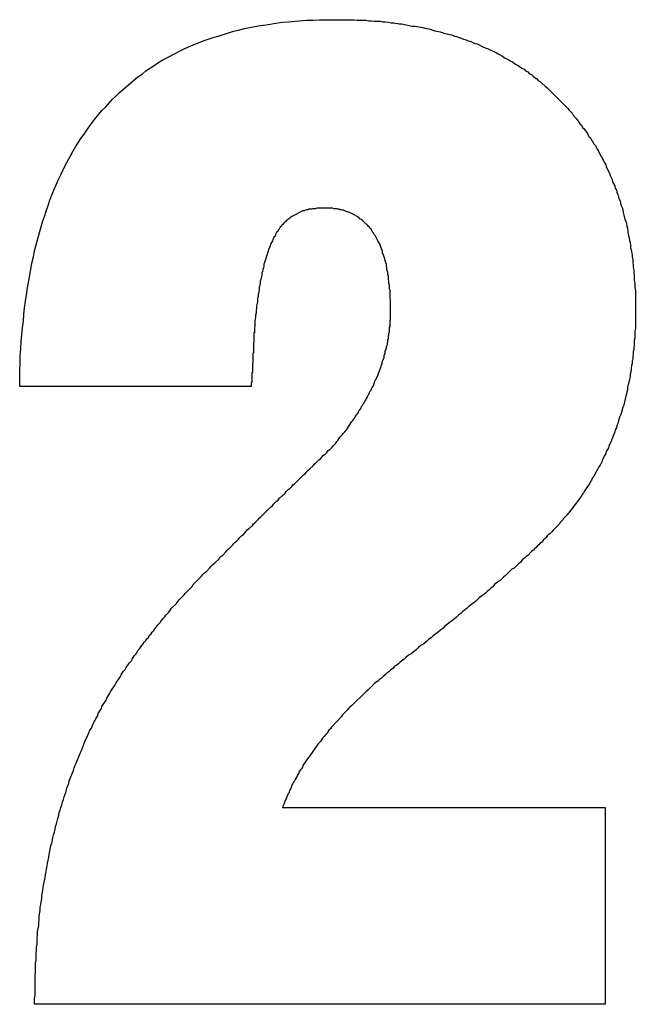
# Model space of a CAD drawing. Header units: millimetres. Extents: x -641 to 119, y -160 to 916.
# Tile 34 of 64: x -407.79 to -406.62, y 512.02 to 513.88. Entities that reach past the tile are written whole.
import ezdxf

# ---------------------------------------------------------------- set-up
doc = ezdxf.new("R2010")
doc.units = ezdxf.units.MM
doc.header["$LTSCALE"] = 32.67
doc.layers.get('0').update_dxf_attribs({"linetype": 'CONTINUOUS'})

msp = doc.modelspace()

# ---------------------------------------------------------------- linework, layer by layer
at = {"color": 7, "linetype": 'Continuous'}
for p, q in [((-407.2643, 513.8817), (-407.2423, 513.8837)), ((-407.2423, 513.8837), (-407.2303, 513.8837)), ((-407.2303, 513.8837), (-407.2183, 513.8847)), ((-407.2183, 513.8847), (-407.1523, 513.8847)), ((-407.1523, 513.8847), (-407.1463, 513.8837)), ((-407.1463, 513.8837), (-407.1303, 513.8837)), ((-407.1303, 513.8837), (-407.1243, 513.8827)), ((-407.1243, 513.8827), (-407.1193, 513.8827)), ((-407.1193, 513.8827), (-407.1143, 513.8817)), ((-407.3813, 513.8627), (-407.3713, 513.8647)), ((-407.3713, 513.8647), (-407.3603, 513.8677)), ((-407.3603, 513.8677), (-407.3303, 513.8737)), ((-407.3303, 513.8737), (-407.3193, 513.8747)), ((-407.3193, 513.8747), (-407.2973, 513.8787)), ((-407.2973, 513.8787), (-407.2873, 513.8797)), ((-407.2873, 513.8797), (-407.2763, 513.8807)), ((-407.2763, 513.8807), (-407.2643, 513.8817)), ((-407.1143, 513.8817), (-407.1033, 513.8817)), ((-407.1033, 513.8817), (-407.0983, 513.8807)), ((-407.0983, 513.8807), (-407.0933, 513.8807)), ((-407.0933, 513.8807), (-407.0873, 513.8797)), ((-407.0873, 513.8797), (-407.0823, 513.8787)), ((-407.0823, 513.8787), (-407.0773, 513.8787)), ((-407.0773, 513.8787), (-407.0673, 513.8767)), ((-407.0673, 513.8767), (-407.0623, 513.8767)), ((-407.0623, 513.8767), (-407.0423, 513.8727)), ((-407.0423, 513.8727), (-407.0373, 513.8727)), ((-407.0373, 513.8727), (-407.0223, 513.8697)), ((-407.0223, 513.8697), (-407.0183, 513.8687)), ((-407.0183, 513.8687), (-407.0083, 513.8667)), ((-407.0083, 513.8667), (-407.0033, 513.8647)), ((-407.0033, 513.8647), (-406.9993, 513.8637)), ((-406.9993, 513.8637), (-406.9893, 513.8617)), ((-407.4383, 513.8447), (-407.4293, 513.8477)), ((-407.4293, 513.8477), (-407.4193, 513.8507)), ((-407.4193, 513.8507), (-407.4103, 513.8537)), ((-407.4103, 513.8537), (-407.3903, 513.8597)), ((-407.3903, 513.8597), (-407.3813, 513.8627)), ((-406.9893, 513.8617), (-406.9853, 513.8607)), ((-406.9853, 513.8607), (-406.9803, 513.8587)), ((-406.9803, 513.8587), (-406.9763, 513.8577)), ((-406.9763, 513.8577), (-406.9713, 513.8567)), ((-406.9713, 513.8567), (-406.9673, 513.8557)), ((-406.9673, 513.8557), (-406.9623, 513.8537)), ((-406.9623, 513.8537), (-406.9583, 513.8527)), ((-406.9583, 513.8527), (-406.9533, 513.8507)), ((-406.9533, 513.8507), (-406.9493, 513.8497)), ((-406.9493, 513.8497), (-406.9453, 513.8477)), ((-406.9453, 513.8477), (-406.9403, 513.8467)), ((-406.9403, 513.8467), (-406.9363, 513.8447)), ((-407.4823, 513.8257), (-407.4743, 513.8297)), ((-407.4743, 513.8297), (-407.4563, 513.8377)), ((-407.4563, 513.8377), (-407.4473, 513.8407)), ((-407.4473, 513.8407), (-407.4383, 513.8447)), ((-406.9363, 513.8447), (-406.9323, 513.8437)), ((-406.9323, 513.8437), (-406.9273, 513.8417)), ((-406.9273, 513.8417), (-406.9233, 513.8397)), ((-406.9233, 513.8397), (-406.9193, 513.8387)), ((-406.9193, 513.8387), (-406.9073, 513.8327)), ((-406.9073, 513.8327), (-406.9023, 513.8307)), ((-406.9023, 513.8307), (-406.8983, 513.8297)), ((-406.8983, 513.8297), (-406.8823, 513.8217)), ((-407.5243, 513.8027), (-407.5163, 513.8077)), ((-407.5163, 513.8077), (-407.5073, 513.8127)), ((-407.5073, 513.8127), (-407.4913, 513.8207)), ((-407.4913, 513.8207), (-407.4823, 513.8257)), ((-406.8823, 513.8217), (-406.8793, 513.8197)), ((-406.8793, 513.8197), (-406.8713, 513.8157)), ((-406.8713, 513.8157), (-406.8673, 513.8127)), ((-406.8673, 513.8127), (-406.8593, 513.8087)), ((-406.8593, 513.8087), (-406.8563, 513.8067)), ((-407.5473, 513.7877), (-407.5313, 513.7977)), ((-407.5313, 513.7977), (-407.5243, 513.8027)), ((-406.8563, 513.8067), (-406.8523, 513.8047)), ((-406.8523, 513.8047), (-406.8483, 513.8017)), ((-406.8483, 513.8017), (-406.8453, 513.7997)), ((-406.8453, 513.7997), (-406.8413, 513.7977)), ((-406.8413, 513.7977), (-406.8373, 513.7947)), ((-406.8373, 513.7947), (-406.8343, 513.7927)), ((-406.8343, 513.7927), (-406.8303, 513.7907)), ((-406.8303, 513.7907), (-406.8273, 513.7877)), ((-407.5973, 513.7467), (-407.5623, 513.7767)), ((-407.5623, 513.7767), (-407.5543, 513.7817)), ((-407.5543, 513.7817), (-407.5473, 513.7877)), ((-406.8273, 513.7877), (-406.8233, 513.7857)), ((-406.8233, 513.7857), (-406.8203, 513.7827)), ((-406.8203, 513.7827), (-406.8163, 513.7807)), ((-406.8163, 513.7807), (-406.8133, 513.7777)), ((-406.8133, 513.7777), (-406.8093, 513.7747)), ((-406.8093, 513.7747), (-406.8063, 513.7727)), ((-406.8063, 513.7727), (-406.8033, 513.7697)), ((-406.8033, 513.7697), (-406.7993, 513.7667)), ((-406.7993, 513.7667), (-406.7963, 513.7647)), ((-406.7963, 513.7647), (-406.7903, 513.7587)), ((-406.7903, 513.7587), (-406.7863, 513.7557)), ((-406.7863, 513.7557), (-406.7473, 513.7167)), ((-407.6233, 513.7197), (-407.6113, 513.7337)), ((-407.6113, 513.7337), (-407.6043, 513.7397)), ((-407.6043, 513.7397), (-407.5973, 513.7467)), ((-407.6303, 513.7127), (-407.6233, 513.7197)), ((-406.7473, 513.7167), (-406.7453, 513.7137)), ((-407.6483, 513.6907), (-407.6423, 513.6987)), ((-407.6423, 513.6987), (-407.6303, 513.7127)), ((-406.7453, 513.7137), (-406.7393, 513.7077)), ((-406.7393, 513.7077), (-406.7373, 513.7037)), ((-406.7373, 513.7037), (-406.7313, 513.6977)), ((-406.7313, 513.6977), (-406.7293, 513.6947)), ((-407.6593, 513.6757), (-407.6533, 513.6837)), ((-407.6533, 513.6837), (-407.6483, 513.6907)), ((-406.7293, 513.6947), (-406.7263, 513.6907)), ((-406.7263, 513.6907), (-406.7243, 513.6877)), ((-406.7243, 513.6877), (-406.7213, 513.6847)), ((-406.7213, 513.6847), (-406.7193, 513.6807)), ((-406.7193, 513.6807), (-406.7163, 513.6777)), ((-406.7163, 513.6777), (-406.7143, 513.6747)), ((-407.6803, 513.6437), (-407.6703, 513.6597)), ((-407.6703, 513.6597), (-407.6643, 513.6677)), ((-407.6643, 513.6677), (-407.6593, 513.6757)), ((-406.7143, 513.6747), (-406.7113, 513.6707)), ((-406.7113, 513.6707), (-406.7093, 513.6677)), ((-406.7093, 513.6677), (-406.7073, 513.6637)), ((-406.7073, 513.6637), (-406.7043, 513.6607)), ((-406.7043, 513.6607), (-406.7023, 513.6567)), ((-407.6853, 513.6347), (-407.6803, 513.6437)), ((-406.7023, 513.6567), (-406.7003, 513.6537)), ((-406.7003, 513.6537), (-406.6983, 513.6497)), ((-406.6983, 513.6497), (-406.6953, 513.6467)), ((-406.6953, 513.6467), (-406.6913, 513.6387)), ((-407.7003, 513.6087), (-407.6903, 513.6267)), ((-407.6903, 513.6267), (-407.6853, 513.6347)), ((-406.6913, 513.6387), (-406.6893, 513.6357)), ((-406.6893, 513.6357), (-406.6853, 513.6277)), ((-406.6853, 513.6277), (-406.6833, 513.6247)), ((-406.6833, 513.6247), (-406.6773, 513.6127)), ((-407.7083, 513.5907), (-407.7003, 513.6087)), ((-406.6773, 513.6127), (-406.6753, 513.6097)), ((-406.6753, 513.6097), (-406.6743, 513.6057)), ((-406.6743, 513.6057), (-406.6683, 513.5937)), ((-407.7133, 513.5807), (-407.7083, 513.5907)), ((-406.6683, 513.5937), (-406.6673, 513.5897)), ((-406.6673, 513.5897), (-406.6633, 513.5817)), ((-407.7213, 513.5617), (-407.7173, 513.5717)), ((-407.7173, 513.5717), (-407.7133, 513.5807)), ((-406.6633, 513.5817), (-406.6623, 513.5777)), ((-406.6623, 513.5777), (-406.6583, 513.5697)), ((-406.6583, 513.5697), (-406.6573, 513.5657)), ((-406.6573, 513.5657), (-406.6553, 513.5617)), ((-407.7293, 513.5427), (-407.7253, 513.5527)), ((-407.7253, 513.5527), (-407.7213, 513.5617)), ((-406.6553, 513.5617), (-406.6543, 513.5577)), ((-406.6543, 513.5577), (-406.6523, 513.5537)), ((-406.6523, 513.5537), (-406.6503, 513.5457)), ((-407.7363, 513.5217), (-407.7323, 513.5327)), ((-407.7323, 513.5327), (-407.7293, 513.5427)), ((-406.6503, 513.5457), (-406.6483, 513.5417)), ((-406.6483, 513.5417), (-406.6473, 513.5367)), ((-406.6473, 513.5367), (-406.6463, 513.5327)), ((-406.6463, 513.5327), (-406.6443, 513.5287)), ((-406.6443, 513.5287), (-406.6433, 513.5247)), ((-407.7433, 513.5017), (-407.7393, 513.5117)), ((-407.7393, 513.5117), (-407.7363, 513.5217)), ((-407.2723, 513.5107), (-407.2743, 513.5087)), ((-407.2703, 513.5117), (-407.2723, 513.5107)), ((-407.2693, 513.5127), (-407.2703, 513.5117)), ((-407.2493, 513.5227), (-407.2693, 513.5127)), ((-407.2473, 513.5227), (-407.2493, 513.5227)), ((-407.2443, 513.5237), (-407.2473, 513.5227)), ((-407.2423, 513.5247), (-407.2443, 513.5237)), ((-407.2403, 513.5247), (-407.2423, 513.5247)), ((-407.2383, 513.5257), (-407.2403, 513.5247)), ((-407.2333, 513.5257), (-407.2383, 513.5257)), ((-407.2313, 513.5267), (-407.2333, 513.5257)), ((-407.2263, 513.5267), (-407.2313, 513.5267)), ((-407.2233, 513.5277), (-407.2263, 513.5267)), ((-407.1933, 513.5277), (-407.2233, 513.5277)), ((-407.1903, 513.5267), (-407.1933, 513.5277)), ((-407.1853, 513.5267), (-407.1903, 513.5267)), ((-407.1833, 513.5257), (-407.1853, 513.5267)), ((-407.1813, 513.5257), (-407.1833, 513.5257)), ((-407.1793, 513.5247), (-407.1813, 513.5257)), ((-407.1763, 513.5247), (-407.1793, 513.5247)), ((-407.1743, 513.5237), (-407.1763, 513.5247)), ((-407.1723, 513.5237), (-407.1743, 513.5237)), ((-407.1663, 513.5207), (-407.1723, 513.5237)), ((-407.1643, 513.5207), (-407.1663, 513.5207)), ((-407.1613, 513.5197), (-407.1643, 513.5207)), ((-407.1573, 513.5177), (-407.1613, 513.5197)), ((-407.1563, 513.5167), (-407.1573, 513.5177)), ((-407.1443, 513.5107), (-407.1563, 513.5167)), ((-407.1413, 513.5077), (-407.1443, 513.5107)), ((-406.6433, 513.5247), (-406.6423, 513.5197)), ((-406.6423, 513.5197), (-406.6403, 513.5117)), ((-406.6403, 513.5117), (-406.6393, 513.5067)), ((-407.7583, 513.4467), (-407.7433, 513.5017)), ((-407.2923, 513.4917), (-407.2943, 513.4877)), ((-407.2903, 513.4937), (-407.2923, 513.4917)), ((-407.2893, 513.4957), (-407.2903, 513.4937)), ((-407.2873, 513.4967), (-407.2893, 513.4957)), ((-407.2863, 513.4987), (-407.2873, 513.4967)), ((-407.2843, 513.5007), (-407.2863, 513.4987)), ((-407.2823, 513.5017), (-407.2843, 513.5007)), ((-407.2813, 513.5037), (-407.2823, 513.5017)), ((-407.2793, 513.5047), (-407.2813, 513.5037)), ((-407.2763, 513.5077), (-407.2793, 513.5047)), ((-407.2743, 513.5087), (-407.2763, 513.5077)), ((-407.1373, 513.5057), (-407.1413, 513.5077)), ((-407.1363, 513.5037), (-407.1373, 513.5057)), ((-407.1343, 513.5027), (-407.1363, 513.5037)), ((-407.1263, 513.4947), (-407.1343, 513.5027)), ((-407.1253, 513.4927), (-407.1263, 513.4947)), ((-407.1233, 513.4917), (-407.1253, 513.4927)), ((-407.1223, 513.4897), (-407.1233, 513.4917)), ((-406.6393, 513.5067), (-406.6373, 513.5027)), ((-406.6373, 513.5027), (-406.6363, 513.4987)), ((-406.6363, 513.4987), (-406.6353, 513.4937)), ((-406.6353, 513.4937), (-406.6343, 513.4897)), ((-407.3043, 513.4727), (-407.3053, 513.4707)), ((-407.3023, 513.4747), (-407.3043, 513.4727)), ((-407.3013, 513.4777), (-407.3023, 513.4747)), ((-407.2993, 513.4817), (-407.3013, 513.4777)), ((-407.2973, 513.4837), (-407.2993, 513.4817)), ((-407.2963, 513.4857), (-407.2973, 513.4837)), ((-407.2943, 513.4877), (-407.2963, 513.4857)), ((-407.1203, 513.4877), (-407.1223, 513.4897)), ((-407.1183, 513.4837), (-407.1203, 513.4877)), ((-407.1163, 513.4817), (-407.1183, 513.4837)), ((-407.1143, 513.4777), (-407.1163, 513.4817)), ((-407.1123, 513.4757), (-407.1143, 513.4777)), ((-407.1073, 513.4657), (-407.1123, 513.4757)), ((-406.6343, 513.4897), (-406.6333, 513.4847)), ((-406.6333, 513.4847), (-406.6333, 513.4807)), ((-406.6333, 513.4807), (-406.6323, 513.4757)), ((-406.6323, 513.4757), (-406.6313, 513.4717)), ((-407.3123, 513.4547), (-407.3133, 513.4527)), ((-407.3103, 513.4607), (-407.3123, 513.4547)), ((-407.3093, 513.4627), (-407.3103, 513.4607)), ((-407.3073, 513.4657), (-407.3093, 513.4627)), ((-407.3063, 513.4677), (-407.3073, 513.4657)), ((-407.3053, 513.4707), (-407.3063, 513.4677)), ((-407.1053, 513.4627), (-407.1073, 513.4657)), ((-407.1033, 513.4587), (-407.1053, 513.4627)), ((-407.1023, 513.4557), (-407.1033, 513.4587)), ((-407.1013, 513.4537), (-407.1023, 513.4557)), ((-407.1003, 513.4507), (-407.1013, 513.4537)), ((-406.6313, 513.4717), (-406.6303, 513.4667)), ((-406.6303, 513.4667), (-406.6293, 513.4627)), ((-406.6293, 513.4627), (-406.6283, 513.4577)), ((-406.6283, 513.4577), (-406.6283, 513.4527)), ((-407.7633, 513.4237), (-407.7603, 513.4357)), ((-407.7603, 513.4357), (-407.7583, 513.4467)), ((-407.3133, 513.4527), (-407.3213, 513.4287)), ((-407.0993, 513.4487), (-407.1003, 513.4507)), ((-407.0983, 513.4457), (-407.0993, 513.4487)), ((-407.0983, 513.4427), (-407.0983, 513.4457)), ((-407.0973, 513.4407), (-407.0983, 513.4427)), ((-407.0953, 513.4347), (-407.0973, 513.4407)), ((-407.0943, 513.4327), (-407.0953, 513.4347)), ((-406.6283, 513.4527), (-406.6273, 513.4487)), ((-406.6273, 513.4487), (-406.6253, 513.4387)), ((-406.6253, 513.4387), (-406.6253, 513.4347)), ((-406.6253, 513.4347), (-406.6243, 513.4297)), ((-407.7653, 513.4117), (-407.7633, 513.4237)), ((-407.3233, 513.4187), (-407.3243, 513.4147)), ((-407.3223, 513.4247), (-407.3233, 513.4217)), ((-407.3233, 513.4217), (-407.3233, 513.4187)), ((-407.3213, 513.4287), (-407.3223, 513.4247)), ((-407.0943, 513.4297), (-407.0943, 513.4327)), ((-407.0913, 513.4207), (-407.0943, 513.4297)), ((-407.0913, 513.4177), (-407.0913, 513.4207)), ((-407.0903, 513.4147), (-407.0913, 513.4177)), ((-406.6243, 513.4297), (-406.6243, 513.4247)), ((-406.6243, 513.4247), (-406.6233, 513.4197)), ((-406.6233, 513.4197), (-406.6233, 513.4157)), ((-407.7713, 513.3767), (-407.7673, 513.4007)), ((-407.7673, 513.4007), (-407.7653, 513.4117)), ((-407.3273, 513.4007), (-407.3293, 513.3927)), ((-407.3263, 513.4077), (-407.3273, 513.4047)), ((-407.3273, 513.4047), (-407.3273, 513.4007)), ((-407.3253, 513.4117), (-407.3263, 513.4077)), ((-407.3243, 513.4147), (-407.3253, 513.4117)), ((-407.0903, 513.4117), (-407.0903, 513.4147)), ((-407.0883, 513.4057), (-407.0903, 513.4117)), ((-407.0883, 513.4017), (-407.0883, 513.4057)), ((-407.0873, 513.3987), (-407.0883, 513.4017)), ((-407.0873, 513.3927), (-407.0873, 513.3987)), ((-406.6233, 513.4157), (-406.6223, 513.4107)), ((-406.6223, 513.4107), (-406.6223, 513.4057)), ((-406.6223, 513.4057), (-406.6213, 513.4007)), ((-406.6213, 513.4007), (-406.6213, 513.3907)), ((-407.3303, 513.3857), (-407.3323, 513.3777)), ((-407.3293, 513.3927), (-407.3303, 513.3897)), ((-407.3303, 513.3897), (-407.3303, 513.3857)), ((-407.0863, 513.3887), (-407.0873, 513.3927)), ((-407.0863, 513.3857), (-407.0863, 513.3887)), ((-407.0853, 513.3817), (-407.0863, 513.3857)), ((-407.0853, 513.3747), (-407.0853, 513.3817)), ((-406.6213, 513.3907), (-406.6203, 513.3857)), ((-406.6203, 513.3857), (-406.6203, 513.3767)), ((-407.7753, 513.3517), (-407.7733, 513.3637)), ((-407.7733, 513.3637), (-407.7713, 513.3767)), ((-407.3343, 513.3607), (-407.3353, 513.3567)), ((-407.3333, 513.3687), (-407.3343, 513.3647)), ((-407.3343, 513.3647), (-407.3343, 513.3607)), ((-407.3323, 513.3737), (-407.3333, 513.3687)), ((-407.3323, 513.3777), (-407.3323, 513.3737)), ((-407.0843, 513.3717), (-407.0853, 513.3747)), ((-407.0843, 513.3567), (-407.0843, 513.3717)), ((-406.6203, 513.3767), (-406.6193, 513.3717)), ((-406.6193, 513.3717), (-406.6193, 513.2997)), ((-407.7773, 513.3387), (-407.7753, 513.3517)), ((-407.3363, 513.3477), (-407.3373, 513.3427)), ((-407.3373, 513.3427), (-407.3373, 513.3387)), ((-407.3353, 513.3517), (-407.3363, 513.3477)), ((-407.3353, 513.3567), (-407.3353, 513.3517)), ((-407.0833, 513.3527), (-407.0843, 513.3567)), ((-407.0833, 513.3167), (-407.0833, 513.3527)), ((-407.7793, 513.3137), (-407.7783, 513.3267)), ((-407.7783, 513.3267), (-407.7773, 513.3387)), ((-407.3383, 513.3287), (-407.3393, 513.3247)), ((-407.3393, 513.3247), (-407.3393, 513.3197)), ((-407.3373, 513.3387), (-407.3383, 513.3337)), ((-407.3383, 513.3337), (-407.3383, 513.3287)), ((-407.7813, 513.3007), (-407.7793, 513.3137)), ((-407.3403, 513.3047), (-407.3413, 513.2997)), ((-407.3393, 513.3197), (-407.3403, 513.3147)), ((-407.3403, 513.3147), (-407.3403, 513.3047)), ((-407.0843, 513.3147), (-407.0833, 513.3167)), ((-407.0843, 513.3037), (-407.0843, 513.3147)), ((-407.7833, 513.2747), (-407.7813, 513.3007)), ((-407.3423, 513.2917), (-407.3423, 513.2727)), ((-407.3413, 513.2917), (-407.3423, 513.2917)), ((-407.3413, 513.2997), (-407.3413, 513.2917)), ((-407.0873, 513.2857), (-407.0863, 513.2877)), ((-407.0873, 513.2807), (-407.0873, 513.2857)), ((-407.0863, 513.2907), (-407.0853, 513.2937)), ((-407.0863, 513.2877), (-407.0863, 513.2907)), ((-407.0853, 513.3017), (-407.0843, 513.3037)), ((-407.0853, 513.2937), (-407.0853, 513.3017)), ((-406.6193, 513.2997), (-406.6203, 513.2947)), ((-406.6203, 513.2947), (-406.6203, 513.2817)), ((-407.7843, 513.2607), (-407.7833, 513.2747)), ((-407.3423, 513.2727), (-407.3433, 513.2717)), ((-407.3433, 513.2717), (-407.3433, 513.2537)), ((-407.0913, 513.2647), (-407.0903, 513.2667)), ((-407.0903, 513.2667), (-407.0893, 513.2697)), ((-407.0893, 513.2727), (-407.0883, 513.2747)), ((-407.0893, 513.2697), (-407.0893, 513.2727)), ((-407.0883, 513.2777), (-407.0873, 513.2807)), ((-407.0883, 513.2747), (-407.0883, 513.2777)), ((-406.6213, 513.2687), (-406.6223, 513.2637)), ((-406.6203, 513.2817), (-406.6213, 513.2767)), ((-406.6213, 513.2767), (-406.6213, 513.2687)), ((-407.7853, 513.2477), (-407.7843, 513.2607)), ((-407.3433, 513.2537), (-407.3443, 513.2527)), ((-407.3443, 513.2527), (-407.3443, 513.2347)), ((-407.0953, 513.2487), (-407.0943, 513.2517)), ((-407.0953, 513.2457), (-407.0953, 513.2487)), ((-407.0943, 513.2517), (-407.0933, 513.2537)), ((-407.0933, 513.2567), (-407.0923, 513.2597)), ((-407.0933, 513.2537), (-407.0933, 513.2567)), ((-407.0923, 513.2597), (-407.0913, 513.2617)), ((-407.0913, 513.2617), (-407.0913, 513.2647)), ((-406.6233, 513.2507), (-406.6243, 513.2467)), ((-406.6223, 513.2597), (-406.6233, 513.2557)), ((-406.6233, 513.2557), (-406.6233, 513.2507)), ((-406.6223, 513.2637), (-406.6223, 513.2597)), ((-407.7863, 513.2197), (-407.7853, 513.2337)), ((-407.7853, 513.2337), (-407.7853, 513.2477)), ((-407.3443, 513.2347), (-407.3453, 513.2337)), ((-407.3453, 513.2337), (-407.3453, 513.2167)), ((-407.1023, 513.2247), (-407.1003, 513.2307)), ((-407.1003, 513.2307), (-407.0993, 513.2327)), ((-407.0993, 513.2357), (-407.0983, 513.2377)), ((-407.0993, 513.2327), (-407.0993, 513.2357)), ((-407.0983, 513.2377), (-407.0963, 513.2437)), ((-407.0963, 513.2437), (-407.0953, 513.2457)), ((-406.6263, 513.2297), (-406.6273, 513.2247)), ((-406.6253, 513.2337), (-406.6263, 513.2297)), ((-406.6243, 513.2427), (-406.6253, 513.2377)), ((-406.6253, 513.2377), (-406.6253, 513.2337)), ((-406.6243, 513.2467), (-406.6243, 513.2427)), ((-407.7863, 513.1897), (-407.7863, 513.2197)), ((-407.3453, 513.2167), (-407.3463, 513.2157)), ((-407.3463, 513.2157), (-407.3463, 513.1977)), ((-407.1083, 513.2087), (-407.1063, 513.2147)), ((-407.1063, 513.2147), (-407.1053, 513.2167)), ((-407.1053, 513.2167), (-407.1033, 513.2227)), ((-407.1033, 513.2227), (-407.1023, 513.2247)), ((-406.6273, 513.2207), (-406.6293, 513.2127)), ((-406.6293, 513.2127), (-406.6293, 513.2087)), ((-406.6273, 513.2247), (-406.6273, 513.2207)), ((-407.3463, 513.1977), (-407.3473, 513.1967)), ((-407.3473, 513.1967), (-407.3473, 513.1897)), ((-407.1163, 513.1907), (-407.1153, 513.1937)), ((-407.1153, 513.1937), (-407.1143, 513.1957)), ((-407.1143, 513.1957), (-407.1123, 513.2017)), ((-407.1123, 513.2017), (-407.1103, 513.2037)), ((-407.1103, 513.2037), (-407.1093, 513.2067)), ((-407.1093, 513.2067), (-407.1083, 513.2087)), ((-406.6303, 513.2037), (-406.6343, 513.1877)), ((-406.6293, 513.2087), (-406.6303, 513.2037)), ((-407.3473, 513.1897), (-407.7863, 513.1897)), ((-407.1263, 513.1727), (-407.1243, 513.1747)), ((-407.1243, 513.1747), (-407.1223, 513.1807)), ((-407.1223, 513.1807), (-407.1203, 513.1827)), ((-407.1203, 513.1827), (-407.1193, 513.1857)), ((-407.1193, 513.1857), (-407.1183, 513.1877)), ((-407.1183, 513.1877), (-407.1163, 513.1907)), ((-406.6343, 513.1837), (-406.6373, 513.1717)), ((-406.6343, 513.1877), (-406.6343, 513.1837)), ((-407.1363, 513.1537), (-407.1353, 513.1567)), ((-407.1353, 513.1567), (-407.1333, 513.1587)), ((-407.1333, 513.1587), (-407.1323, 513.1617)), ((-407.1323, 513.1617), (-407.1303, 513.1647)), ((-407.1303, 513.1647), (-407.1293, 513.1667)), ((-407.1293, 513.1667), (-407.1273, 513.1697)), ((-407.1273, 513.1697), (-407.1263, 513.1727)), ((-406.6383, 513.1667), (-406.6413, 513.1547)), ((-406.6373, 513.1717), (-406.6383, 513.1667)), ((-407.1483, 513.1357), (-407.1463, 513.1377)), ((-407.1463, 513.1377), (-407.1443, 513.1407)), ((-407.1443, 513.1407), (-407.1433, 513.1437)), ((-407.1433, 513.1437), (-407.1413, 513.1457)), ((-407.1413, 513.1457), (-407.1393, 513.1487)), ((-407.1393, 513.1487), (-407.1383, 513.1517)), ((-407.1383, 513.1517), (-407.1363, 513.1537)), ((-406.6463, 513.1387), (-406.6473, 513.1357)), ((-406.6433, 513.1507), (-406.6463, 513.1387)), ((-406.6413, 513.1547), (-406.6433, 513.1507)), ((-407.1613, 513.1167), (-407.1573, 513.1227)), ((-407.1573, 513.1227), (-407.1553, 513.1247)), ((-407.1553, 513.1247), (-407.1513, 513.1307)), ((-407.1513, 513.1307), (-407.1503, 513.1327)), ((-407.1503, 513.1327), (-407.1483, 513.1357)), ((-406.6523, 513.1197), (-406.6543, 513.1157)), ((-406.6493, 513.1317), (-406.6523, 513.1197)), ((-406.6473, 513.1357), (-406.6493, 513.1317)), ((-407.1743, 513.0987), (-407.1723, 513.1017)), ((-407.1723, 513.1017), (-407.1703, 513.1037)), ((-407.1703, 513.1037), (-407.1683, 513.1067)), ((-407.1683, 513.1067), (-407.1663, 513.1087)), ((-407.1663, 513.1087), (-407.1623, 513.1147)), ((-407.1623, 513.1147), (-407.1613, 513.1167)), ((-406.6593, 513.1007), (-406.6613, 513.0967)), ((-406.6583, 513.1037), (-406.6593, 513.1007)), ((-406.6573, 513.1077), (-406.6583, 513.1037)), ((-406.6553, 513.1117), (-406.6573, 513.1077)), ((-406.6543, 513.1157), (-406.6553, 513.1117)), ((-407.1923, 513.0777), (-407.1873, 513.0827)), ((-407.1873, 513.0827), (-407.1853, 513.0857)), ((-407.1853, 513.0857), (-407.1833, 513.0877)), ((-407.1833, 513.0877), (-407.1793, 513.0937)), ((-407.1793, 513.0937), (-407.1743, 513.0987)), ((-406.6653, 513.0857), (-406.6693, 513.0777)), ((-406.6643, 513.0887), (-406.6653, 513.0857)), ((-406.6623, 513.0927), (-406.6643, 513.0887)), ((-406.6613, 513.0967), (-406.6623, 513.0927)), ((-407.2103, 513.0597), (-407.2073, 513.0617)), ((-407.2073, 513.0617), (-407.2033, 513.0657)), ((-407.2033, 513.0657), (-407.2013, 513.0687)), ((-407.2013, 513.0687), (-407.1983, 513.0707)), ((-407.1983, 513.0707), (-407.1943, 513.0747)), ((-407.1943, 513.0747), (-407.1923, 513.0777)), ((-406.6753, 513.0627), (-406.6773, 513.0597)), ((-406.6743, 513.0667), (-406.6753, 513.0627)), ((-406.6723, 513.0707), (-406.6743, 513.0667)), ((-406.6703, 513.0737), (-406.6723, 513.0707)), ((-406.6693, 513.0777), (-406.6703, 513.0737)), ((-407.2283, 513.0427), (-407.2253, 513.0447)), ((-407.2253, 513.0447), (-407.2193, 513.0507)), ((-407.2193, 513.0507), (-407.2163, 513.0527)), ((-407.2163, 513.0527), (-407.2143, 513.0557)), ((-407.2143, 513.0557), (-407.2103, 513.0597)), ((-406.6823, 513.0487), (-406.6863, 513.0407)), ((-406.6813, 513.0517), (-406.6823, 513.0487)), ((-406.6773, 513.0597), (-406.6813, 513.0517)), ((-407.2483, 513.0227), (-407.2453, 513.0247)), ((-407.2453, 513.0247), (-407.2433, 513.0267)), ((-407.2433, 513.0267), (-407.2413, 513.0297)), ((-407.2413, 513.0297), (-407.2393, 513.0317)), ((-407.2393, 513.0317), (-407.2363, 513.0337)), ((-407.2363, 513.0337), (-407.2303, 513.0397)), ((-407.2303, 513.0397), (-407.2283, 513.0427)), ((-406.6943, 513.0267), (-406.6963, 513.0237)), ((-406.6923, 513.0307), (-406.6943, 513.0267)), ((-406.6903, 513.0337), (-406.6923, 513.0307)), ((-406.6883, 513.0377), (-406.6903, 513.0337)), ((-406.6863, 513.0407), (-406.6883, 513.0377)), ((-407.2683, 513.0037), (-407.2653, 513.0057)), ((-407.2653, 513.0057), (-407.2483, 513.0227)), ((-406.7063, 513.0057), (-406.7083, 513.0027)), ((-406.7043, 513.0097), (-406.7063, 513.0057)), ((-406.7023, 513.0127), (-406.7043, 513.0097)), ((-406.7003, 513.0167), (-406.7023, 513.0127)), ((-406.6983, 513.0197), (-406.7003, 513.0167)), ((-406.6963, 513.0237), (-406.6983, 513.0197)), ((-407.2853, 512.9857), (-407.2833, 512.9877)), ((-407.2833, 512.9877), (-407.2813, 512.9907)), ((-407.2813, 512.9907), (-407.2773, 512.9947)), ((-407.2773, 512.9947), (-407.2743, 512.9967)), ((-407.2743, 512.9967), (-407.2703, 513.0007)), ((-407.2703, 513.0007), (-407.2683, 513.0037)), ((-406.7173, 512.9887), (-406.7193, 512.9857)), ((-406.7153, 512.9927), (-406.7173, 512.9887)), ((-406.7113, 512.9987), (-406.7153, 512.9927)), ((-406.7083, 513.0027), (-406.7113, 512.9987)), ((-407.3053, 512.9667), (-407.2993, 512.9727)), ((-407.2993, 512.9727), (-407.2963, 512.9747)), ((-407.2963, 512.9747), (-407.2943, 512.9777)), ((-407.2943, 512.9777), (-407.2883, 512.9837)), ((-407.2883, 512.9837), (-407.2853, 512.9857)), ((-406.7313, 512.9687), (-406.7343, 512.9657)), ((-406.7293, 512.9717), (-406.7313, 512.9687)), ((-406.7263, 512.9757), (-406.7293, 512.9717)), ((-406.7223, 512.9817), (-406.7263, 512.9757)), ((-406.7193, 512.9857), (-406.7223, 512.9817)), ((-407.3293, 512.9427), (-407.3103, 512.9617)), ((-407.3103, 512.9617), (-407.3073, 512.9637)), ((-407.3073, 512.9637), (-407.3053, 512.9667)), ((-406.7453, 512.9507), (-406.7473, 512.9487)), ((-406.7443, 512.9527), (-406.7453, 512.9507)), ((-406.7413, 512.9557), (-406.7443, 512.9527)), ((-406.7393, 512.9587), (-406.7413, 512.9557)), ((-406.7363, 512.9627), (-406.7393, 512.9587)), ((-406.7343, 512.9657), (-406.7363, 512.9627)), ((-407.3433, 512.9297), (-407.3403, 512.9317)), ((-407.3403, 512.9317), (-407.3343, 512.9377)), ((-407.3343, 512.9377), (-407.3323, 512.9407)), ((-407.3323, 512.9407), (-407.3293, 512.9427)), ((-406.7623, 512.9317), (-406.7633, 512.9297)), ((-406.7563, 512.9377), (-406.7623, 512.9317)), ((-406.7553, 512.9397), (-406.7563, 512.9377)), ((-406.7483, 512.9467), (-406.7553, 512.9397)), ((-406.7473, 512.9487), (-406.7483, 512.9467)), ((-407.3623, 512.9097), (-407.3583, 512.9137)), ((-407.3583, 512.9137), (-407.3563, 512.9167)), ((-407.3563, 512.9167), (-407.3543, 512.9187)), ((-407.3543, 512.9187), (-407.3513, 512.9207)), ((-407.3513, 512.9207), (-407.3453, 512.9267)), ((-407.3453, 512.9267), (-407.3433, 512.9297)), ((-406.7773, 512.9147), (-406.7813, 512.9107)), ((-406.7753, 512.9177), (-406.7773, 512.9147)), ((-406.7633, 512.9297), (-406.7753, 512.9177)), ((-407.3803, 512.8927), (-407.3783, 512.8947)), ((-407.3783, 512.8947), (-407.3753, 512.8967)), ((-407.3753, 512.8967), (-407.3713, 512.9007)), ((-407.3713, 512.9007), (-407.3693, 512.9037)), ((-407.3693, 512.9037), (-407.3653, 512.9077)), ((-407.3653, 512.9077), (-407.3623, 512.9097)), ((-406.7973, 512.8947), (-406.8003, 512.8927)), ((-406.7953, 512.8967), (-406.7973, 512.8947)), ((-406.7933, 512.8997), (-406.7953, 512.8967)), ((-406.7903, 512.9017), (-406.7933, 512.8997)), ((-406.7883, 512.9037), (-406.7903, 512.9017)), ((-406.7863, 512.9067), (-406.7883, 512.9037)), ((-406.7843, 512.9087), (-406.7863, 512.9067)), ((-406.7813, 512.9107), (-406.7843, 512.9087)), ((-407.4013, 512.8707), (-407.3953, 512.8767)), ((-407.3953, 512.8767), (-407.3933, 512.8797)), ((-407.3933, 512.8797), (-407.3913, 512.8817)), ((-407.3913, 512.8817), (-407.3883, 512.8837)), ((-407.3883, 512.8837), (-407.3823, 512.8897)), ((-407.3823, 512.8897), (-407.3803, 512.8927)), ((-406.8153, 512.8777), (-406.8233, 512.8697)), ((-406.8123, 512.8797), (-406.8153, 512.8777)), ((-406.8103, 512.8827), (-406.8123, 512.8797)), ((-406.8073, 512.8847), (-406.8103, 512.8827)), ((-406.8053, 512.8877), (-406.8073, 512.8847)), ((-406.8023, 512.8897), (-406.8053, 512.8877)), ((-406.8003, 512.8927), (-406.8023, 512.8897)), ((-407.4163, 512.8557), (-407.4083, 512.8637)), ((-407.4083, 512.8637), (-407.4063, 512.8667)), ((-407.4063, 512.8667), (-407.4043, 512.8687)), ((-407.4043, 512.8687), (-407.4013, 512.8707)), ((-406.8373, 512.8567), (-406.8403, 512.8547)), ((-406.8353, 512.8597), (-406.8373, 512.8567)), ((-406.8323, 512.8627), (-406.8353, 512.8597)), ((-406.8293, 512.8647), (-406.8323, 512.8627)), ((-406.8263, 512.8677), (-406.8293, 512.8647)), ((-406.8233, 512.8697), (-406.8263, 512.8677)), ((-407.4363, 512.8367), (-407.4323, 512.8397)), ((-407.4323, 512.8397), (-407.4263, 512.8457)), ((-407.4263, 512.8457), (-407.4233, 512.8497)), ((-407.4233, 512.8497), (-407.4203, 512.8527)), ((-407.4203, 512.8527), (-407.4163, 512.8557)), ((-406.8533, 512.8437), (-406.8653, 512.8317)), ((-406.8493, 512.8457), (-406.8533, 512.8437)), ((-406.8403, 512.8547), (-406.8493, 512.8457)), ((-407.4573, 512.8147), (-407.4423, 512.8297)), ((-407.4423, 512.8297), (-407.4393, 512.8337)), ((-407.4393, 512.8337), (-407.4363, 512.8367)), ((-406.8793, 512.8197), (-406.8823, 512.8177)), ((-406.8753, 512.8227), (-406.8793, 512.8197)), ((-406.8693, 512.8287), (-406.8753, 512.8227)), ((-406.8653, 512.8317), (-406.8693, 512.8287)), ((-407.4723, 512.7987), (-407.4603, 512.8107)), ((-407.4603, 512.8107), (-407.4573, 512.8147)), ((-406.9003, 512.8017), (-406.9033, 512.7987)), ((-406.8963, 512.8047), (-406.9003, 512.8017)), ((-406.8933, 512.8077), (-406.8963, 512.8047)), ((-406.8893, 512.8107), (-406.8933, 512.8077)), ((-406.8863, 512.8147), (-406.8893, 512.8107)), ((-406.8823, 512.8177), (-406.8863, 512.8147)), ((-407.4893, 512.7787), (-407.4863, 512.7827)), ((-407.4863, 512.7827), (-407.4843, 512.7857)), ((-407.4843, 512.7857), (-407.4753, 512.7947)), ((-407.4753, 512.7947), (-407.4723, 512.7987)), ((-406.9223, 512.7827), (-406.9343, 512.7737)), ((-406.9153, 512.7897), (-406.9223, 512.7827)), ((-406.9033, 512.7987), (-406.9153, 512.7897)), ((-407.5033, 512.7627), (-407.5003, 512.7667)), ((-407.5003, 512.7667), (-407.4983, 512.7697)), ((-407.4983, 512.7697), (-407.4893, 512.7787)), ((-406.9463, 512.7637), (-406.9503, 512.7597)), ((-406.9383, 512.7697), (-406.9463, 512.7637)), ((-406.9343, 512.7737), (-406.9383, 512.7697)), ((-407.5193, 512.7437), (-407.5173, 512.7467)), ((-407.5173, 512.7467), (-407.5143, 512.7507)), ((-407.5143, 512.7507), (-407.5113, 512.7537)), ((-407.5113, 512.7537), (-407.5093, 512.7567)), ((-407.5093, 512.7567), (-407.5033, 512.7627)), ((-406.9673, 512.7457), (-406.9753, 512.7397)), ((-406.9623, 512.7497), (-406.9673, 512.7457)), ((-406.9583, 512.7527), (-406.9623, 512.7497)), ((-406.9543, 512.7567), (-406.9583, 512.7527)), ((-406.9503, 512.7597), (-406.9543, 512.7567)), ((-407.5353, 512.7247), (-407.5323, 512.7277)), ((-407.5323, 512.7277), (-407.5303, 512.7307)), ((-407.5303, 512.7307), (-407.5273, 512.7347)), ((-407.5273, 512.7347), (-407.5253, 512.7377)), ((-407.5253, 512.7377), (-407.5193, 512.7437)), ((-406.9883, 512.7287), (-406.9933, 512.7247)), ((-406.9843, 512.7317), (-406.9883, 512.7287)), ((-406.9803, 512.7357), (-406.9843, 512.7317)), ((-406.9753, 512.7397), (-406.9803, 512.7357)), ((-407.5503, 512.7057), (-407.5473, 512.7087)), ((-407.5473, 512.7087), (-407.5453, 512.7117)), ((-407.5453, 512.7117), (-407.5423, 512.7147)), ((-407.5423, 512.7147), (-407.5403, 512.7187)), ((-407.5403, 512.7187), (-407.5373, 512.7217)), ((-407.5373, 512.7217), (-407.5353, 512.7247)), ((-407.0113, 512.7107), (-407.0153, 512.7067)), ((-407.0063, 512.7137), (-407.0113, 512.7107)), ((-407.0023, 512.7177), (-407.0063, 512.7137)), ((-406.9973, 512.7217), (-407.0023, 512.7177)), ((-406.9933, 512.7247), (-406.9973, 512.7217)), ((-407.5643, 512.6857), (-407.5623, 512.6897)), ((-407.5623, 512.6897), (-407.5593, 512.6927)), ((-407.5593, 512.6927), (-407.5553, 512.6987)), ((-407.5553, 512.6987), (-407.5523, 512.7027)), ((-407.5523, 512.7027), (-407.5503, 512.7057)), ((-407.0343, 512.6917), (-407.0443, 512.6837)), ((-407.0303, 512.6957), (-407.0343, 512.6917)), ((-407.0253, 512.6997), (-407.0303, 512.6957)), ((-407.0203, 512.7027), (-407.0253, 512.6997)), ((-407.0153, 512.7067), (-407.0203, 512.7027)), ((-407.5753, 512.6697), (-407.5733, 512.6737)), ((-407.5733, 512.6737), (-407.5693, 512.6797)), ((-407.5693, 512.6797), (-407.5663, 512.6827)), ((-407.5663, 512.6827), (-407.5643, 512.6857)), ((-407.0573, 512.6737), (-407.0653, 512.6677)), ((-407.0543, 512.6767), (-407.0573, 512.6737)), ((-407.0493, 512.6807), (-407.0543, 512.6767)), ((-407.0443, 512.6837), (-407.0493, 512.6807)), ((-407.5893, 512.6507), (-407.5863, 512.6537)), ((-407.5863, 512.6537), (-407.5843, 512.6577)), ((-407.5843, 512.6577), (-407.5783, 512.6667)), ((-407.5783, 512.6667), (-407.5753, 512.6697)), ((-407.0833, 512.6527), (-407.0863, 512.6497)), ((-407.0793, 512.6557), (-407.0833, 512.6527)), ((-407.0763, 512.6587), (-407.0793, 512.6557)), ((-407.0683, 512.6647), (-407.0763, 512.6587)), ((-407.0653, 512.6677), (-407.0683, 512.6647)), ((-407.6033, 512.6287), (-407.5953, 512.6407)), ((-407.5953, 512.6407), (-407.5933, 512.6447)), ((-407.5933, 512.6447), (-407.5893, 512.6507)), ((-407.1043, 512.6347), (-407.1073, 512.6317)), ((-407.1003, 512.6377), (-407.1043, 512.6347)), ((-407.0973, 512.6407), (-407.1003, 512.6377)), ((-407.0933, 512.6437), (-407.0973, 512.6407)), ((-407.0903, 512.6467), (-407.0933, 512.6437)), ((-407.0863, 512.6497), (-407.0903, 512.6467)), ((-407.6133, 512.6127), (-407.6053, 512.6247)), ((-407.6053, 512.6247), (-407.6033, 512.6287)), ((-407.1263, 512.6147), (-407.1303, 512.6117)), ((-407.1143, 512.6267), (-407.1263, 512.6147)), ((-407.1103, 512.6297), (-407.1143, 512.6267)), ((-407.1073, 512.6317), (-407.1103, 512.6297)), ((-407.6303, 512.5837), (-407.6223, 512.5957)), ((-407.6223, 512.5957), (-407.6213, 512.5997)), ((-407.6213, 512.5997), (-407.6153, 512.6087)), ((-407.6153, 512.6087), (-407.6133, 512.6127)), ((-407.1303, 512.6117), (-407.1573, 512.5847)), ((-407.6373, 512.5707), (-407.6313, 512.5797)), ((-407.6313, 512.5797), (-407.6303, 512.5837)), ((-407.1653, 512.5767), (-407.1743, 512.5677)), ((-407.1633, 512.5797), (-407.1653, 512.5767)), ((-407.1603, 512.5827), (-407.1633, 512.5797)), ((-407.1573, 512.5847), (-407.1603, 512.5827)), ((-407.6433, 512.5577), (-407.6423, 512.5607)), ((-407.6423, 512.5607), (-407.6383, 512.5667)), ((-407.6383, 512.5667), (-407.6373, 512.5707)), ((-407.1823, 512.5587), (-407.1843, 512.5557)), ((-407.1763, 512.5647), (-407.1823, 512.5587)), ((-407.1743, 512.5677), (-407.1763, 512.5647)), ((-407.6533, 512.5387), (-407.6503, 512.5427)), ((-407.6503, 512.5427), (-407.6483, 512.5477)), ((-407.6483, 512.5477), (-407.6473, 512.5507)), ((-407.6473, 512.5507), (-407.6453, 512.5547)), ((-407.6453, 512.5547), (-407.6433, 512.5577)), ((-407.1973, 512.5417), (-407.2003, 512.5387)), ((-407.1953, 512.5447), (-407.1973, 512.5417)), ((-407.1843, 512.5557), (-407.1953, 512.5447)), ((-407.6613, 512.5197), (-407.6573, 512.5297)), ((-407.6573, 512.5297), (-407.6553, 512.5337)), ((-407.6553, 512.5337), (-407.6533, 512.5387)), ((-407.2123, 512.5237), (-407.2163, 512.5177)), ((-407.2093, 512.5267), (-407.2123, 512.5237)), ((-407.2073, 512.5297), (-407.2093, 512.5267)), ((-407.2043, 512.5327), (-407.2073, 512.5297)), ((-407.2003, 512.5387), (-407.2043, 512.5327)), ((-407.6693, 512.5007), (-407.6633, 512.5157)), ((-407.6633, 512.5157), (-407.6613, 512.5197)), ((-407.2213, 512.5127), (-407.2373, 512.4887)), ((-407.2163, 512.5177), (-407.2213, 512.5127)), ((-407.6793, 512.4767), (-407.6713, 512.4967)), ((-407.6713, 512.4967), (-407.6693, 512.5007)), ((-407.2393, 512.4867), (-407.2493, 512.4717)), ((-407.2373, 512.4887), (-407.2393, 512.4867)), ((-407.6843, 512.4627), (-407.6833, 512.4677)), ((-407.6833, 512.4677), (-407.6813, 512.4727)), ((-407.6813, 512.4727), (-407.6793, 512.4767)), ((-407.2523, 512.4657), (-407.2543, 512.4637)), ((-407.2503, 512.4687), (-407.2523, 512.4657)), ((-407.2493, 512.4717), (-407.2503, 512.4687)), ((-407.6923, 512.4427), (-407.6843, 512.4627)), ((-407.2603, 512.4517), (-407.2643, 512.4457)), ((-407.2593, 512.4547), (-407.2603, 512.4517)), ((-407.2573, 512.4577), (-407.2593, 512.4547)), ((-407.2563, 512.4607), (-407.2573, 512.4577)), ((-407.2543, 512.4637), (-407.2563, 512.4607)), ((-407.6983, 512.4227), (-407.6973, 512.4277)), ((-407.6973, 512.4277), (-407.6933, 512.4377)), ((-407.6933, 512.4377), (-407.6923, 512.4427)), ((-407.2723, 512.4287), (-407.2743, 512.4257)), ((-407.2703, 512.4347), (-407.2723, 512.4287)), ((-407.2683, 512.4377), (-407.2703, 512.4347)), ((-407.2673, 512.4407), (-407.2683, 512.4377)), ((-407.2653, 512.4427), (-407.2673, 512.4407)), ((-407.2643, 512.4457), (-407.2653, 512.4427)), ((-407.7033, 512.4077), (-407.7023, 512.4127)), ((-407.7023, 512.4127), (-407.6983, 512.4227)), ((-407.2783, 512.4177), (-407.2813, 512.4087)), ((-407.2763, 512.4197), (-407.2783, 512.4177)), ((-407.2743, 512.4257), (-407.2763, 512.4197)), ((-407.7093, 512.3877), (-407.7083, 512.3927)), ((-407.7083, 512.3927), (-407.7063, 512.3977)), ((-407.7063, 512.3977), (-407.7053, 512.4027)), ((-407.7053, 512.4027), (-407.7033, 512.4077)), ((-407.2873, 512.3947), (-407.2883, 512.3927)), ((-407.2883, 512.3927), (-406.6763, 512.3927)), ((-407.2863, 512.3977), (-407.2873, 512.3947)), ((-407.2853, 512.3997), (-407.2863, 512.3977)), ((-407.2833, 512.4057), (-407.2853, 512.3997)), ((-407.2813, 512.4087), (-407.2833, 512.4057)), ((-406.6763, 512.3927), (-406.6763, 512.0197)), ((-407.7163, 512.3617), (-407.7143, 512.3717)), ((-407.7143, 512.3717), (-407.7123, 512.3777)), ((-407.7123, 512.3777), (-407.7113, 512.3827)), ((-407.7113, 512.3827), (-407.7093, 512.3877)), ((-407.7193, 512.3507), (-407.7183, 512.3567)), ((-407.7183, 512.3567), (-407.7163, 512.3617)), ((-407.7243, 512.3297), (-407.7233, 512.3357)), ((-407.7233, 512.3357), (-407.7223, 512.3407)), ((-407.7223, 512.3407), (-407.7203, 512.3457)), ((-407.7203, 512.3457), (-407.7193, 512.3507)), ((-407.7283, 512.3137), (-407.7273, 512.3197)), ((-407.7273, 512.3197), (-407.7253, 512.3247)), ((-407.7253, 512.3247), (-407.7243, 512.3297)), ((-407.7323, 512.2927), (-407.7313, 512.2977)), ((-407.7313, 512.2977), (-407.7303, 512.3037)), ((-407.7303, 512.3037), (-407.7283, 512.3137)), ((-407.7353, 512.2757), (-407.7343, 512.2817)), ((-407.7343, 512.2817), (-407.7333, 512.2867)), ((-407.7333, 512.2867), (-407.7323, 512.2927)), ((-407.7393, 512.2537), (-407.7383, 512.2597)), ((-407.7383, 512.2597), (-407.7373, 512.2647)), ((-407.7373, 512.2647), (-407.7363, 512.2707)), ((-407.7363, 512.2707), (-407.7353, 512.2757)), ((-407.7423, 512.2367), (-407.7403, 512.2487)), ((-407.7403, 512.2487), (-407.7393, 512.2537)), ((-407.7443, 512.2257), (-407.7433, 512.2317)), ((-407.7443, 512.2207), (-407.7443, 512.2257)), ((-407.7433, 512.2317), (-407.7423, 512.2367)), ((-407.7473, 512.2037), (-407.7463, 512.2087)), ((-407.7473, 512.1977), (-407.7473, 512.2037)), ((-407.7463, 512.2087), (-407.7443, 512.2207)), ((-407.7493, 512.1857), (-407.7473, 512.1977)), ((-407.7493, 512.1807), (-407.7493, 512.1857)), ((-407.7523, 512.1567), (-407.7503, 512.1687)), ((-407.7503, 512.1747), (-407.7493, 512.1807)), ((-407.7503, 512.1687), (-407.7503, 512.1747)), ((-407.7533, 512.1457), (-407.7523, 512.1507)), ((-407.7523, 512.1507), (-407.7523, 512.1567)), ((-407.7543, 512.1277), (-407.7533, 512.1337)), ((-407.7533, 512.1337), (-407.7533, 512.1457)), ((-407.7553, 512.1157), (-407.7543, 512.1217)), ((-407.7553, 512.1037), (-407.7553, 512.1157)), ((-407.7543, 512.1217), (-407.7543, 512.1277)), ((-407.7563, 512.0977), (-407.7553, 512.1037)), ((-407.7563, 512.0797), (-407.7563, 512.0977)), ((-407.7573, 512.0737), (-407.7563, 512.0797)), ((-407.7573, 512.0367), (-407.7573, 512.0737)), ((-407.7583, 512.0307), (-407.7573, 512.0367)), ((-407.7583, 512.0197), (-407.7583, 512.0307)), ((-406.6763, 512.0197), (-407.7583, 512.0197))]:
    msp.add_line(p, q, dxfattribs=at)

doc.saveas('drawing.dxf')
